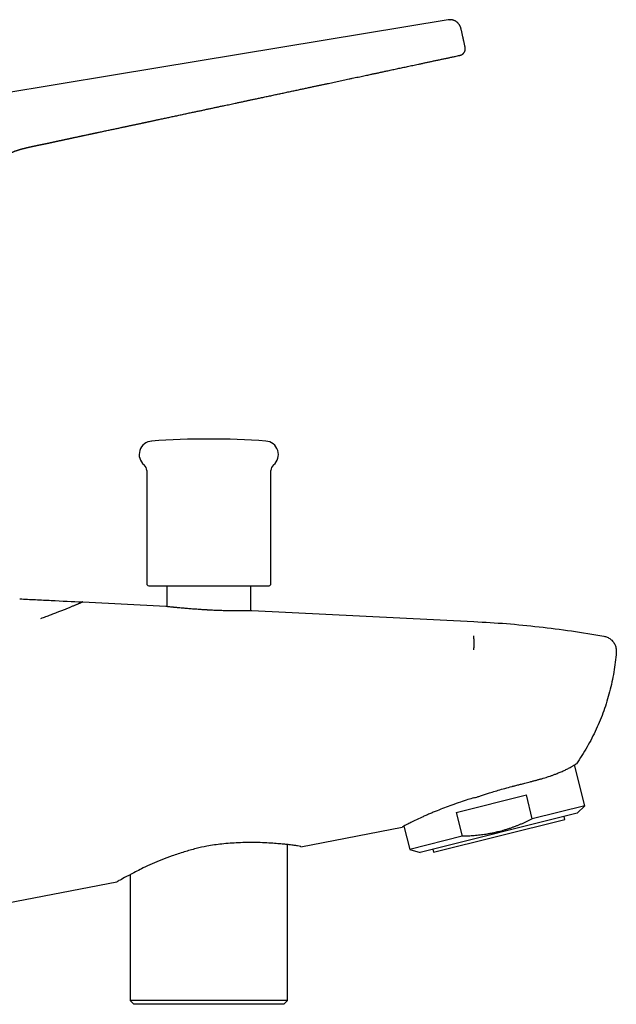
# Model space of a CAD drawing. Header units: millimetres. Extents: x 8 to 690, y 12 to 446.
# Tile 31 of 31: x 611 to 690, y 316 to 446. Entities that reach past the tile are written whole.
import ezdxf

# ---------------------------------------------------------------- set-up
doc = ezdxf.new("R2010")
doc.units = ezdxf.units.MM

msp = doc.modelspace()

# ---------------------------------------------------------------- linework, layer by layer
at = {"color": 7, "linetype": 'Continuous', "lineweight": 30}
for p, q in [((669.62, 445.24), (669.62, 445.24)), ((627.84, 386.51), (627.84, 371.46)), ((644.34, 371.46), (644.34, 386.51)), ((630.49, 371.21), (630.49, 368.49)), ((641.69, 367.93), (641.69, 371.21)), ((619.33, 369.06), (619.34, 369.06)), ((619.34, 369.06), (630.39, 368.51)), ((641.79, 367.94), (671.34, 366.46)), ((686.09, 341.99), (684.73, 347.42)), ((669, 341.11), (678.31, 343.43)), ((679.1, 340.25), (678.31, 343.43)), ((686.09, 341.99), (679.1, 340.25)), ((685.05, 340.99), (686.09, 341.99)), ((685.05, 340.99), (664.19, 335.79)), ((665.98, 335.82), (683.45, 340.18)), ((669, 341.11), (669.79, 337.93)), ((683.45, 340.18), (683.35, 340.56)), ((648.34, 336.55), (661.81, 339.14)), ((662.03, 339.27), (662.8, 336.18)), ((669.79, 337.93), (662.8, 336.18)), ((646.56, 316.11), (646.56, 336.83)), ((662.8, 336.18), (664.19, 335.79)), ((665.89, 336.21), (665.98, 335.82)), ((625.61, 332.83), (625.61, 316.11)), ((598.58, 327.01), (623.84, 331.86)), ((625.61, 316.11), (626.11, 315.61)), ((646.56, 316.11), (625.61, 316.11)), ((636.09, 315.61), (626.11, 315.61)), ((646.06, 315.61), (636.09, 315.61)), ((646.06, 315.61), (646.56, 316.11))]:
    msp.add_line(p, q, dxfattribs=at)
at = {"color": 7, "linetype": 'Continuous', "lineweight": 30, "flags": 128}
msp.add_lwpolyline([(667.9, 446.39), (623.42, 439.05), (608.42, 436.57), (593.41, 434.09), (578.94, 431.7)], dxfattribs=at)
at = {"color": 7, "linetype": 'Continuous', "lineweight": 30}
for centre, radius, start, end in [((628.62, 388.65), 1.79, 94.1882, 230.1385), ((636.08, 286.77), 103.94, 85.8104, 94.1894), ((643.55, 388.65), 1.79, 309.8615, 85.8118), ((626.84, 386.51), 1, 0, 50.1385), ((645.34, 386.51), 1, 129.8615, 180), ((628.09, 371.46), 0.25, 180, 270), ((644.09, 371.46), 0.25, 270, 360)]:
    msp.add_arc(centre, radius, start, end, dxfattribs=at)
for points, knots in [([(668.14, 446.42), (668.13, 446.42), (668.1, 446.42), (668.04, 446.41), (667.98, 446.41), (667.93, 446.4), (667.91, 446.4)], [0, 0, 0, 0, 0.101343, 0.395757, 0.696711, 1, 1, 1, 1]), ([(668.14, 446.41), (668.15, 446.41), (668.16, 446.42), (668.17, 446.42), (668.17, 446.42)], [0, 0, 0, 0, 0.9617, 1, 1, 1, 1]), ([(669.62, 445.24), (669.62, 445.27), (669.6, 445.33), (669.57, 445.43), (669.53, 445.52), (669.49, 445.62), (669.43, 445.71), (669.37, 445.8), (669.3, 445.89), (669.23, 445.97), (669.15, 446.04), (669.06, 446.11), (668.97, 446.18), (668.88, 446.23), (668.78, 446.28), (668.67, 446.33), (668.57, 446.36), (668.48, 446.38), (668.39, 446.4), (668.3, 446.41), (668.23, 446.41), (668.19, 446.41), (668.17, 446.41)], [0, 0, 0, 0, 0.046645, 0.094314, 0.142937, 0.192436, 0.242727, 0.293759, 0.345477, 0.397821, 0.450728, 0.504138, 0.558017, 0.612359, 0.667189, 0.722566, 0.778594, 0.825909, 0.873961, 0.922955, 0.973131, 1, 1, 1, 1]), ([(670.14, 442.93), (670.13, 442.98), (670.11, 443.07), (670.07, 443.22), (670.04, 443.37), (670.01, 443.52), (669.97, 443.66), (669.94, 443.81), (669.91, 443.96), (669.88, 444.11), (669.84, 444.26), (669.81, 444.4), (669.78, 444.55), (669.75, 444.7), (669.71, 444.85), (669.68, 444.99), (669.65, 445.12), (669.63, 445.21), (669.63, 445.24)], [0, 0, 0, 0, 0.06554, 0.130874, 0.195824, 0.260257, 0.324105, 0.387392, 0.450271, 0.512998, 0.575781, 0.638758, 0.702007, 0.765556, 0.829392, 0.893468, 0.957715, 1, 1, 1, 1]), ([(669.29, 441.64), (669.32, 441.65), (669.38, 441.66), (669.47, 441.68), (669.55, 441.7), (669.63, 441.73), (669.7, 441.76), (669.76, 441.79), (669.8, 441.82), (669.85, 441.86), (669.89, 441.89), (669.94, 441.94), (669.98, 441.98), (670.02, 442.03), (670.06, 442.09), (670.09, 442.16), (670.13, 442.23), (670.16, 442.31), (670.18, 442.38), (670.19, 442.46), (670.19, 442.53), (670.19, 442.62), (670.18, 442.7), (670.17, 442.79), (670.15, 442.87), (670.14, 442.93), (670.13, 442.96)], [0, 0, 0, 0, 0.052735, 0.105864, 0.159799, 0.215089, 0.271577, 0.306735, 0.341298, 0.375013, 0.407958, 0.440691, 0.473471, 0.506348, 0.539239, 0.582719, 0.625228, 0.666192, 0.705365, 0.74321, 0.780231, 0.824135, 0.867912, 0.911799, 0.95585, 1, 1, 1, 1]), ([(605.76, 415.62), (605.76, 415.64), (605.76, 415.7), (605.77, 415.8), (605.77, 415.91), (605.78, 416.02), (605.79, 416.11), (605.79, 416.2), (605.8, 416.28), (605.8, 416.35), (605.81, 416.42), (605.81, 416.48), (605.81, 416.52), (605.82, 416.56), (605.82, 416.6), (605.82, 416.63), (605.83, 416.68), (605.83, 416.73), (605.83, 416.79), (605.84, 416.85), (605.84, 416.91), (605.85, 416.97), (605.85, 417.05), (605.86, 417.13), (605.86, 417.22), (605.87, 417.32), (605.88, 417.42), (605.88, 417.54), (605.89, 417.66), (605.9, 417.79), (605.91, 417.93), (605.92, 418.08), (605.94, 418.23), (605.95, 418.38), (605.96, 418.54), (605.97, 418.69), (605.99, 418.85), (606, 418.99), (606.01, 419.13), (606.02, 419.26), (606.03, 419.38), (606.04, 419.49), (606.05, 419.59), (606.06, 419.68), (606.07, 419.75), (606.08, 419.81), (606.08, 419.87), (606.09, 419.93), (606.09, 419.99), (606.1, 420.06), (606.11, 420.14), (606.12, 420.22), (606.13, 420.29), (606.13, 420.34), (606.14, 420.4), (606.14, 420.44), (606.15, 420.48), (606.15, 420.5), (606.15, 420.52), (606.16, 420.54), (606.16, 420.56), (606.16, 420.58), (606.17, 420.62), (606.17, 420.66), (606.18, 420.71), (606.18, 420.77), (606.19, 420.84), (606.2, 420.92), (606.22, 421.07), (606.26, 421.38), (606.31, 421.71), (606.35, 421.97), (606.37, 422.1), (606.39, 422.23), (606.4, 422.33), (606.42, 422.41), (606.42, 422.47), (606.43, 422.52), (606.44, 422.58), (606.45, 422.63), (606.46, 422.68), (606.47, 422.71), (606.47, 422.74), (606.48, 422.77), (606.48, 422.79), (606.48, 422.81), (606.49, 422.84), (606.49, 422.87), (606.51, 422.95), (606.53, 423.05), (606.55, 423.18), (606.58, 423.32), (606.61, 423.46), (606.64, 423.61), (606.67, 423.78), (606.72, 423.97), (606.77, 424.18), (606.82, 424.41), (606.88, 424.63), (606.95, 424.87), (607.02, 425.11), (607.09, 425.33), (607.16, 425.53), (607.22, 425.7), (607.29, 425.88), (607.36, 426.07), (607.44, 426.24), (607.52, 426.41), (607.6, 426.58), (607.68, 426.73), (607.76, 426.88), (607.85, 427.02), (607.93, 427.15), (608.01, 427.27), (608.08, 427.37), (608.15, 427.45), (608.2, 427.52), (608.25, 427.58), (608.3, 427.63), (608.34, 427.68), (608.37, 427.71), (608.4, 427.74), (608.42, 427.77), (608.44, 427.78), (608.45, 427.79), (608.46, 427.8), (608.47, 427.82), (608.49, 427.84), (608.52, 427.87), (608.56, 427.9), (608.61, 427.95), (608.67, 428.01), (608.74, 428.07), (608.81, 428.13), (608.9, 428.2), (608.99, 428.27), (609.08, 428.33), (609.16, 428.39), (609.24, 428.43), (609.32, 428.48), (609.39, 428.53), (609.46, 428.57), (609.53, 428.6), (609.59, 428.64), (609.65, 428.67), (609.7, 428.69), (609.75, 428.72), (609.79, 428.74), (609.83, 428.76), (609.87, 428.77), (609.9, 428.79), (609.92, 428.8), (609.95, 428.81), (609.97, 428.82), (610.01, 428.84), (610.05, 428.85), (610.09, 428.87), (610.15, 428.9), (610.23, 428.93), (610.31, 428.96), (610.39, 428.99), (610.46, 429.01), (610.52, 429.03), (610.58, 429.05), (610.64, 429.07), (610.69, 429.09), (610.74, 429.11), (610.78, 429.12), (610.82, 429.13), (610.86, 429.14), (610.9, 429.16), (610.94, 429.17), (610.98, 429.18), (611.01, 429.19), (611.05, 429.2), (611.09, 429.21), (611.13, 429.22), (611.16, 429.23), (611.2, 429.24), (611.24, 429.25), (611.28, 429.26), (611.32, 429.28), (611.37, 429.29), (611.41, 429.3), (611.45, 429.31), (611.49, 429.32), (611.53, 429.33), (611.56, 429.34), (611.59, 429.35), (611.62, 429.35), (611.64, 429.36), (611.67, 429.36), (611.7, 429.37), (611.73, 429.38), (611.77, 429.39), (611.81, 429.4), (611.85, 429.41), (611.89, 429.42), (611.92, 429.43), (611.95, 429.43), (611.98, 429.44), (612, 429.44), (612.03, 429.45), (612.05, 429.46), (612.08, 429.46), (612.12, 429.47), (612.16, 429.48), (612.2, 429.49), (612.25, 429.5), (612.29, 429.51), (612.33, 429.52), (612.38, 429.53), (612.41, 429.54), (612.45, 429.54), (612.47, 429.55), (612.49, 429.55), (612.51, 429.56), (612.55, 429.57), (612.59, 429.58), (612.64, 429.59), (612.7, 429.6), (612.75, 429.61), (612.8, 429.62), (612.84, 429.63), (612.88, 429.64), (612.91, 429.64), (612.95, 429.65), (612.99, 429.66), (613.04, 429.67), (613.09, 429.68), (613.14, 429.69), (613.19, 429.7), (613.24, 429.71), (613.31, 429.73), (613.38, 429.74), (613.45, 429.76), (613.52, 429.77), (613.57, 429.78), (613.63, 429.79), (613.67, 429.8), (613.72, 429.81), (613.78, 429.82), (613.83, 429.84), (613.89, 429.85), (613.94, 429.86), (614, 429.87), (614.05, 429.88), (614.1, 429.89), (614.14, 429.9), (614.17, 429.91), (614.21, 429.91), (614.23, 429.92), (614.26, 429.93), (614.3, 429.93), (614.34, 429.94), (614.39, 429.95), (614.44, 429.96), (614.49, 429.97), (614.53, 429.98), (614.57, 429.99), (614.62, 430), (614.66, 430.01), (614.71, 430.02), (614.77, 430.03), (614.82, 430.04), (614.89, 430.06), (614.95, 430.07), (615.02, 430.08), (615.08, 430.1), (615.16, 430.11), (615.23, 430.13), (615.31, 430.15), (615.38, 430.16), (615.45, 430.18), (615.51, 430.19), (615.57, 430.2), (615.61, 430.21), (615.66, 430.22), (615.7, 430.23), (615.75, 430.24), (615.81, 430.25), (615.87, 430.27), (615.94, 430.28), (616.01, 430.3), (616.08, 430.31), (616.15, 430.32), (616.2, 430.34), (616.24, 430.35), (616.28, 430.35), (616.32, 430.36), (616.37, 430.37), (616.42, 430.38), (616.49, 430.4), (616.58, 430.42), (616.67, 430.44), (616.78, 430.46), (616.89, 430.48), (617.01, 430.51), (617.13, 430.54), (617.25, 430.56), (617.37, 430.59), (617.48, 430.61), (617.59, 430.63), (617.69, 430.66), (617.8, 430.68), (617.91, 430.7), (618.01, 430.73), (618.11, 430.75), (618.2, 430.77), (618.3, 430.79), (618.41, 430.81), (618.51, 430.83), (618.63, 430.86), (618.73, 430.88), (618.83, 430.9), (618.91, 430.92), (618.98, 430.93), (619.05, 430.95), (619.12, 430.96), (619.19, 430.98), (619.28, 431), (619.37, 431.02), (619.48, 431.04), (619.59, 431.06), (619.74, 431.1), (619.92, 431.13), (620.09, 431.17), (620.21, 431.2), (620.29, 431.21), (620.36, 431.23), (620.43, 431.24), (620.49, 431.26), (620.55, 431.27), (620.6, 431.28), (620.67, 431.29), (620.73, 431.31), (620.82, 431.33), (620.91, 431.35), (621.02, 431.37), (621.13, 431.39), (621.26, 431.42), (621.39, 431.45), (621.58, 431.49), (621.82, 431.54), (622.11, 431.6), (622.4, 431.66), (622.68, 431.72), (622.97, 431.78), (623.24, 431.84), (623.5, 431.89), (623.76, 431.95), (624.01, 432), (624.25, 432.05), (624.46, 432.1), (624.64, 432.13), (624.79, 432.17), (624.94, 432.2), (625.09, 432.23), (625.23, 432.26), (625.37, 432.29), (625.52, 432.32), (625.68, 432.36), (625.86, 432.39), (626.03, 432.43), (626.2, 432.47), (626.37, 432.5), (626.53, 432.54), (626.69, 432.57), (626.84, 432.6), (626.99, 432.63), (627.12, 432.66), (627.23, 432.69), (627.34, 432.71), (627.43, 432.73), (627.53, 432.75), (627.63, 432.77), (627.73, 432.79), (627.85, 432.82), (627.99, 432.85), (628.13, 432.88), (628.29, 432.91), (628.45, 432.95), (628.62, 432.98), (628.79, 433.02), (628.97, 433.06), (629.15, 433.1), (629.47, 433.16), (629.91, 433.26), (630.49, 433.38), (631.07, 433.51), (631.67, 433.63), (632.27, 433.76), (632.88, 433.89), (633.38, 434), (633.76, 434.08), (634.03, 434.14), (634.3, 434.19), (634.55, 434.25), (634.8, 434.3), (635.05, 434.35), (635.29, 434.4), (635.54, 434.46), (635.78, 434.51), (636.02, 434.56), (636.25, 434.61), (636.48, 434.66), (636.72, 434.71), (636.95, 434.76), (637.18, 434.8), (637.41, 434.85), (637.65, 434.91), (637.9, 434.96), (638.19, 435.02), (638.51, 435.09), (638.87, 435.16), (639.23, 435.24), (639.64, 435.33), (640.08, 435.42), (640.56, 435.52), (640.94, 435.61), (641.23, 435.67), (641.43, 435.71), (641.63, 435.75), (641.84, 435.8), (642.07, 435.84), (642.3, 435.89), (642.56, 435.95), (642.83, 436.01), (643.11, 436.07), (643.4, 436.13), (643.7, 436.19), (644.01, 436.26), (644.32, 436.32), (644.63, 436.39), (644.94, 436.46), (645.24, 436.52), (645.53, 436.58), (645.82, 436.64), (646.13, 436.71), (646.44, 436.78), (646.77, 436.85), (647.09, 436.91), (647.4, 436.98), (647.7, 437.04), (647.99, 437.11), (648.27, 437.17), (648.54, 437.22), (648.81, 437.28), (649.07, 437.34), (649.33, 437.39), (649.58, 437.44), (649.82, 437.5), (650.05, 437.55), (650.28, 437.59), (650.49, 437.64), (650.78, 437.7), (651.13, 437.77), (651.56, 437.87), (652.11, 437.98), (652.77, 438.12), (653.56, 438.29), (654.22, 438.43), (654.75, 438.54), (655.16, 438.63), (655.56, 438.72), (655.95, 438.8), (656.34, 438.88), (656.7, 438.96), (657.05, 439.03), (657.37, 439.1), (657.64, 439.16), (657.87, 439.21), (658.06, 439.25), (658.26, 439.29), (658.46, 439.33), (658.68, 439.38), (658.91, 439.43), (659.15, 439.48), (659.39, 439.53), (659.64, 439.59), (659.92, 439.64), (660.22, 439.71), (660.54, 439.78), (660.87, 439.85), (661.2, 439.92), (661.53, 439.99), (661.86, 440.06), (662.19, 440.13), (662.52, 440.2), (662.87, 440.27), (663.22, 440.35), (663.58, 440.42), (663.97, 440.51), (664.38, 440.59), (664.82, 440.69), (665.26, 440.78), (665.72, 440.88), (666.18, 440.98), (666.65, 441.08), (667.12, 441.18), (667.59, 441.28), (668.04, 441.37), (668.51, 441.47), (668.93, 441.56), (669.19, 441.62), (669.29, 441.64)], [0, 0, 0, 0, 0.000858, 0.00243, 0.003899, 0.005264, 0.006527, 0.007687, 0.008744, 0.009683, 0.010522, 0.011262, 0.011903, 0.012398, 0.012812, 0.013252, 0.013821, 0.014523, 0.015288, 0.016117, 0.01691, 0.017761, 0.018713, 0.019776, 0.02095, 0.022234, 0.02363, 0.025135, 0.026752, 0.028479, 0.030315, 0.032261, 0.034195, 0.036226, 0.038339, 0.040383, 0.042323, 0.044268, 0.046096, 0.047809, 0.049406, 0.050888, 0.052255, 0.053248, 0.054169, 0.055019, 0.055797, 0.056523, 0.057308, 0.058281, 0.059352, 0.060522, 0.061257, 0.062026, 0.062762, 0.063381, 0.063792, 0.064127, 0.064388, 0.06458, 0.064794, 0.06515, 0.065592, 0.066121, 0.066828, 0.067646, 0.068576, 0.069593, 0.070617, 0.074634, 0.081793, 0.083573, 0.085289, 0.086929, 0.088495, 0.089286, 0.090057, 0.090807, 0.091537, 0.092247, 0.09289, 0.093356, 0.093745, 0.094055, 0.094293, 0.094548, 0.094958, 0.095455, 0.096039, 0.097767, 0.099622, 0.101385, 0.103248, 0.10521, 0.10727, 0.110051, 0.112935, 0.115919, 0.119002, 0.122184, 0.125469, 0.128862, 0.131261, 0.133715, 0.136228, 0.1388, 0.141349, 0.143804, 0.146162, 0.148421, 0.150649, 0.152769, 0.15478, 0.156681, 0.158472, 0.15966, 0.160795, 0.161876, 0.162902, 0.163623, 0.164245, 0.164768, 0.165192, 0.165414, 0.165594, 0.165802, 0.166095, 0.166473, 0.166937, 0.167483, 0.168499, 0.169613, 0.170823, 0.172129, 0.173533, 0.175034, 0.176633, 0.177788, 0.17899, 0.180202, 0.181343, 0.182411, 0.183405, 0.184327, 0.185174, 0.185956, 0.186663, 0.187295, 0.187852, 0.188335, 0.188764, 0.189123, 0.189473, 0.189855, 0.190335, 0.190917, 0.1916, 0.192384, 0.193687, 0.194913, 0.19606, 0.197131, 0.198126, 0.199034, 0.199904, 0.200742, 0.201548, 0.202287, 0.203002, 0.203701, 0.204389, 0.205066, 0.205764, 0.206385, 0.207072, 0.207827, 0.208638, 0.209339, 0.20988, 0.210683, 0.21155, 0.212485, 0.213516, 0.214396, 0.215333, 0.216225, 0.217026, 0.217694, 0.218295, 0.218828, 0.219345, 0.219934, 0.220596, 0.221332, 0.222207, 0.223125, 0.224008, 0.224843, 0.225629, 0.22617, 0.226711, 0.227252, 0.227794, 0.228337, 0.228924, 0.229612, 0.230444, 0.231264, 0.232068, 0.232852, 0.233575, 0.234352, 0.235028, 0.235617, 0.235936, 0.236237, 0.236605, 0.237084, 0.237818, 0.238568, 0.239331, 0.240107, 0.240808, 0.241398, 0.241877, 0.242291, 0.242787, 0.243367, 0.244019, 0.244678, 0.245337, 0.245994, 0.246652, 0.247689, 0.248676, 0.249612, 0.250499, 0.251319, 0.252019, 0.252661, 0.253357, 0.254169, 0.254891, 0.255685, 0.256553, 0.257456, 0.258193, 0.258858, 0.259451, 0.259973, 0.260422, 0.260807, 0.261228, 0.261716, 0.262353, 0.263077, 0.263856, 0.264589, 0.265268, 0.265894, 0.266469, 0.267231, 0.26798, 0.268751, 0.269619, 0.270593, 0.271565, 0.272516, 0.273488, 0.274557, 0.275698, 0.276835, 0.277912, 0.278929, 0.279781, 0.280549, 0.281224, 0.281816, 0.282448, 0.283157, 0.283939, 0.284765, 0.285757, 0.286803, 0.287826, 0.288728, 0.289508, 0.290035, 0.290533, 0.291078, 0.291671, 0.292313, 0.293359, 0.294514, 0.295778, 0.297151, 0.298634, 0.300227, 0.301908, 0.303543, 0.305113, 0.306616, 0.308054, 0.309425, 0.310956, 0.312395, 0.313743, 0.314999, 0.316273, 0.317593, 0.318986, 0.320452, 0.321991, 0.32357, 0.324734, 0.325818, 0.326821, 0.327744, 0.328613, 0.32954, 0.330747, 0.332056, 0.333468, 0.334981, 0.336513, 0.339435, 0.342241, 0.343392, 0.344468, 0.34545, 0.34634, 0.347137, 0.347842, 0.348602, 0.349435, 0.350353, 0.351357, 0.352663, 0.354091, 0.355639, 0.357309, 0.359101, 0.361014, 0.364928, 0.368818, 0.372662, 0.376462, 0.380217, 0.383929, 0.38739, 0.390814, 0.394179, 0.39742, 0.400531, 0.402674, 0.40475, 0.406761, 0.408706, 0.410584, 0.412467, 0.414424, 0.416662, 0.41899, 0.421389, 0.423716, 0.425943, 0.428196, 0.430335, 0.432357, 0.434259, 0.436042, 0.437705, 0.438928, 0.440154, 0.441446, 0.442804, 0.444228, 0.445717, 0.447592, 0.449561, 0.451626, 0.453786, 0.456042, 0.45835, 0.46075, 0.463242, 0.465789, 0.473382, 0.481085, 0.4889, 0.496825, 0.50486, 0.513006, 0.521262, 0.524924, 0.528525, 0.532041, 0.535471, 0.538816, 0.542075, 0.545248, 0.548639, 0.551926, 0.555109, 0.558188, 0.561164, 0.564411, 0.567525, 0.570535, 0.57359, 0.576863, 0.58021, 0.58363, 0.588326, 0.593153, 0.598083, 0.602989, 0.609475, 0.615895, 0.622251, 0.624764, 0.627387, 0.630122, 0.632971, 0.635932, 0.639007, 0.64249, 0.646107, 0.64986, 0.653747, 0.65777, 0.661927, 0.666219, 0.670273, 0.674375, 0.678406, 0.682363, 0.686245, 0.690052, 0.694523, 0.698886, 0.703141, 0.707289, 0.71133, 0.715193, 0.718953, 0.722608, 0.72616, 0.729712, 0.733154, 0.736486, 0.739707, 0.742818, 0.745818, 0.748707, 0.751487, 0.757178, 0.762907, 0.768675, 0.779072, 0.789594, 0.80024, 0.80561, 0.81101, 0.816368, 0.821632, 0.826804, 0.831881, 0.836272, 0.840591, 0.844838, 0.847307, 0.849816, 0.852407, 0.85508, 0.858058, 0.861133, 0.864303, 0.86757, 0.870931, 0.874389, 0.878586, 0.882917, 0.88738, 0.891975, 0.896191, 0.900512, 0.904939, 0.909468, 0.914093, 0.91881, 0.923622, 0.928526, 0.934246, 0.940088, 0.946051, 0.952137, 0.958344, 0.964672, 0.971122, 0.97714, 0.98326, 0.989481, 0.995803, 1, 1, 1, 1]), ([(628.09, 371.21), (628.09, 371.21), (628.09, 371.21), (628.09, 371.21), (628.1, 371.21), (628.11, 371.21), (628.13, 371.21), (628.16, 371.21), (628.2, 371.21), (628.25, 371.21), (628.31, 371.21), (628.37, 371.21), (628.43, 371.21), (628.49, 371.21), (628.56, 371.21), (628.63, 371.21), (628.71, 371.21), (628.79, 371.21), (628.87, 371.21), (628.97, 371.21), (629.07, 371.21), (629.19, 371.21), (629.31, 371.21), (629.44, 371.21), (629.57, 371.21), (629.71, 371.21), (629.87, 371.21), (630.03, 371.21), (630.22, 371.21), (630.41, 371.21), (630.6, 371.21), (630.81, 371.21), (631.01, 371.21), (631.2, 371.21), (631.38, 371.21), (631.57, 371.21), (631.77, 371.21), (631.96, 371.21), (632.16, 371.21), (632.34, 371.21), (632.51, 371.21), (632.66, 371.21), (632.8, 371.21), (632.95, 371.21), (633.1, 371.21), (633.26, 371.21), (633.43, 371.21), (633.61, 371.21), (633.79, 371.21), (633.99, 371.21), (634.22, 371.21), (634.47, 371.21), (634.72, 371.21), (634.98, 371.21), (635.15, 371.21), (635.23, 371.21)], [0, 0, 0, 0, 0.005371, 0.020754, 0.036151, 0.051569, 0.067914, 0.091246, 0.114541, 0.137826, 0.161129, 0.184476, 0.201779, 0.219046, 0.236288, 0.253516, 0.270742, 0.287976, 0.305229, 0.322512, 0.342706, 0.362853, 0.38297, 0.403074, 0.423183, 0.443315, 0.463486, 0.487041, 0.510535, 0.533996, 0.557451, 0.58093, 0.604459, 0.624231, 0.643957, 0.663655, 0.683342, 0.703033, 0.722745, 0.742494, 0.756385, 0.770252, 0.784102, 0.797939, 0.81177, 0.8256, 0.841907, 0.85823, 0.874579, 0.890036, 0.912042, 0.934018, 0.955988, 0.977974, 1, 1, 1, 1]), ([(635.23, 371.21), (635.31, 371.21), (635.46, 371.21), (635.69, 371.21), (635.92, 371.21), (636.13, 371.21), (636.33, 371.21), (636.51, 371.21), (636.69, 371.21), (636.91, 371.21), (637.15, 371.21), (637.42, 371.21), (637.69, 371.21), (637.96, 371.21), (638.2, 371.21), (638.42, 371.21), (638.61, 371.21), (638.8, 371.21), (638.99, 371.21), (639.18, 371.21), (639.36, 371.21), (639.54, 371.21), (639.74, 371.21), (639.93, 371.21), (640.14, 371.21), (640.34, 371.21), (640.54, 371.21), (640.73, 371.21), (640.92, 371.21), (641.12, 371.21), (641.32, 371.21), (641.53, 371.21), (641.72, 371.21), (641.92, 371.21), (642.1, 371.21), (642.27, 371.21), (642.42, 371.21), (642.56, 371.21), (642.69, 371.21), (642.82, 371.21), (642.94, 371.21), (643.06, 371.21), (643.16, 371.21), (643.24, 371.21), (643.31, 371.21), (643.38, 371.21), (643.45, 371.21), (643.51, 371.21), (643.57, 371.21), (643.63, 371.21), (643.69, 371.21), (643.75, 371.21), (643.81, 371.21), (643.87, 371.21), (643.92, 371.21), (643.97, 371.21), (644.01, 371.21), (644.04, 371.21), (644.06, 371.21), (644.08, 371.21), (644.09, 371.21), (644.09, 371.21), (644.09, 371.21)], [0, 0, 0, 0, 0.017135, 0.034237, 0.05132, 0.068398, 0.081823, 0.095261, 0.108718, 0.12298, 0.143339, 0.163665, 0.183982, 0.204315, 0.224687, 0.239785, 0.254851, 0.269896, 0.284929, 0.299959, 0.314997, 0.330051, 0.345132, 0.362752, 0.380331, 0.397884, 0.415426, 0.432973, 0.450539, 0.46814, 0.488693, 0.509192, 0.529663, 0.55013, 0.570616, 0.591147, 0.608398, 0.625611, 0.642799, 0.659976, 0.677158, 0.694357, 0.71159, 0.723711, 0.735811, 0.747895, 0.759969, 0.772037, 0.784105, 0.798334, 0.812576, 0.826841, 0.840333, 0.859539, 0.878716, 0.897885, 0.917066, 0.936279, 0.953419, 0.970524, 0.987608, 1, 1, 1, 1]), ([(610.94, 369.48), (611.64, 369.44), (613.04, 369.37), (615.84, 369.23), (617.94, 369.13), (619.34, 369.06)], [0, 0, 0, 0, 0.24992, 0.499956, 1, 1, 1, 1]), ([(619.33, 369.06), (619.33, 369.06), (619.33, 369.06), (619.31, 369.05), (619.29, 369.04), (619.25, 369.02), (619.2, 369), (619.13, 368.97), (619.06, 368.94), (618.98, 368.9), (618.88, 368.86), (618.77, 368.82), (618.65, 368.77), (618.52, 368.71), (618.38, 368.65), (618.22, 368.59), (618.06, 368.52), (617.88, 368.45), (617.7, 368.37), (617.5, 368.29), (617.29, 368.21), (617.08, 368.12), (616.85, 368.03), (616.62, 367.93), (616.37, 367.84), (616.12, 367.74), (615.86, 367.64), (615.58, 367.53), (615.29, 367.42), (615, 367.31), (614.69, 367.19), (614.37, 367.07), (614.04, 366.95), (613.82, 366.87), (613.7, 366.83)], [0, 0, 0, 0, 0.016981, 0.049017, 0.080985, 0.112896, 0.144762, 0.176028, 0.207273, 0.238509, 0.269748, 0.301638, 0.333554, 0.365508, 0.397511, 0.429575, 0.461712, 0.493934, 0.525883, 0.557757, 0.589567, 0.621323, 0.653035, 0.684147, 0.715235, 0.74631, 0.777381, 0.80909, 0.840814, 0.872564, 0.904347, 0.936175, 0.968056, 1, 1, 1, 1]), ([(619.31, 369.06), (619.31, 369.06), (619.29, 369.06), (619.28, 369.06), (619.26, 369.06)], [0, 0, 0, 0, 0.243131, 1, 1, 1, 1]), ([(619.31, 369.06), (619.31, 369.06), (619.29, 369.06), (619.28, 369.06), (619.26, 369.06)], [0, 0, 0, 0, 0.24313, 1, 1, 1, 1]), ([(630.39, 368.51), (630.4, 368.51), (630.44, 368.5), (630.73, 368.46), (631.1, 368.42), (631.41, 368.39), (631.55, 368.38), (631.71, 368.36), (631.88, 368.34), (632.2, 368.31), (632.71, 368.26), (633.4, 368.21), (634.04, 368.16), (634.63, 368.12), (635.12, 368.08), (635.47, 368.06), (635.69, 368.04), (635.81, 368.04), (635.91, 368.03), (636, 368.03), (636.28, 368.01), (636.77, 367.99), (637.47, 367.96), (638.29, 367.94), (639.21, 367.92), (640.02, 367.92), (640.62, 367.92), (641.03, 367.92), (641.42, 367.93), (641.72, 367.93), (641.77, 367.94), (641.79, 367.94)], [0, 0, 0, 0, 0.054867, 0.114788, 0.179778, 0.193411, 0.207248, 0.22129, 0.235536, 0.249988, 0.300832, 0.34608, 0.385726, 0.41977, 0.448207, 0.471036, 0.478598, 0.485262, 0.491028, 0.495896, 0.499866, 0.538238, 0.577899, 0.618894, 0.68283, 0.749771, 0.791518, 0.833237, 0.874955, 0.937477, 1, 1, 1, 1]), ([(671.34, 366.46), (672.78, 366.38), (675.67, 366.21), (680, 365.78), (684.32, 365.24), (687.19, 364.76), (688.63, 364.52)], [0, 0, 0, 0, 0.24933, 0.498945, 0.749069, 1, 1, 1, 1]), ([(671.34, 362.68), (671.34, 362.73), (671.34, 362.82), (671.35, 362.95), (671.35, 363.08), (671.35, 363.21), (671.35, 363.34), (671.35, 363.46), (671.36, 363.57), (671.36, 363.68), (671.35, 363.78), (671.35, 363.88), (671.35, 363.98), (671.35, 364.06), (671.35, 364.15), (671.34, 364.22), (671.34, 364.3), (671.34, 364.36), (671.33, 364.42), (671.33, 364.46), (671.32, 364.5), (671.32, 364.53), (671.31, 364.54)], [0, 0, 0, 0, 0.052355, 0.104575, 0.156736, 0.208895, 0.261085, 0.313325, 0.362629, 0.411975, 0.461351, 0.51074, 0.560125, 0.60949, 0.658819, 0.708103, 0.757339, 0.806536, 0.854834, 0.903144, 0.951511, 1, 1, 1, 1]), ([(688.63, 364.52), (688.7, 364.5), (688.85, 364.47), (689.08, 364.39), (689.29, 364.27), (689.5, 364.13), (689.69, 363.97), (689.86, 363.77), (690.01, 363.56), (690.12, 363.33), (690.2, 363.1), (690.26, 362.86), (690.28, 362.62), (690.27, 362.46), (690.27, 362.39)], [0, 0, 0, 0, 0.0776241, 0.1581864, 0.2412639, 0.3263331, 0.4127846, 0.4999459, 0.5871105, 0.673572, 0.7586574, 0.8417566, 0.9223455, 1, 1, 1, 1]), ([(690.27, 362.39), (690.23, 361.94), (690.15, 361.06), (689.95, 359.74), (689.7, 358.43), (689.39, 357.14), (689.03, 355.86), (688.61, 354.6), (688.14, 353.36), (687.6, 352.15), (687.03, 350.96), (686.39, 349.79), (685.7, 348.66), (685.21, 347.92), (684.96, 347.55)], [0, 0, 0, 0, 0.084089, 0.167555, 0.25076, 0.334106, 0.41751, 0.500996, 0.584306, 0.667134, 0.750043, 0.833083, 0.916189, 1, 1, 1, 1]), ([(671.34, 343.03), (671.41, 343.06), (671.6, 343.11), (671.93, 343.21), (672.37, 343.35), (672.88, 343.51), (673.36, 343.67), (673.93, 343.85), (674.61, 344.06), (675.49, 344.31), (676.09, 344.47), (676.4, 344.55), (676.4, 344.55), (676.4, 344.55), (676.4, 344.55), (676.4, 344.55), (676.4, 344.55), (676.41, 344.55), (676.41, 344.55), (676.41, 344.55), (676.41, 344.56), (676.43, 344.56), (676.49, 344.58), (676.61, 344.61), (676.81, 344.66), (677.13, 344.74), (677.57, 344.85), (678.15, 345), (678.65, 345.13), (679.02, 345.22), (679.22, 345.28), (679.42, 345.33), (679.61, 345.38), (679.8, 345.43), (679.97, 345.48), (680.23, 345.55), (680.56, 345.64), (680.93, 345.75), (681.29, 345.87), (681.65, 345.99), (682.03, 346.13), (682.48, 346.31), (682.97, 346.51), (683.48, 346.74), (683.88, 346.94), (684.16, 347.09), (684.35, 347.2), (684.51, 347.29), (684.64, 347.37), (684.77, 347.44), (684.87, 347.51), (684.95, 347.55), (684.96, 347.55), (684.96, 347.55)], [0, 0, 0, 0, 0.011214, 0.027653, 0.049318, 0.076211, 0.102928, 0.12095, 0.159986, 0.203028, 0.250083, 0.250085, 0.250086, 0.250088, 0.250092, 0.250098, 0.25011, 0.250133, 0.250179, 0.250273, 0.250486, 0.251004, 0.252842, 0.259269, 0.269364, 0.283127, 0.307182, 0.337757, 0.37485, 0.386718, 0.398267, 0.409496, 0.420407, 0.430999, 0.441271, 0.451225, 0.476954, 0.500274, 0.522451, 0.547219, 0.574581, 0.604539, 0.64852, 0.697122, 0.750344, 0.779289, 0.807344, 0.83451, 0.860789, 0.886184, 0.926547, 0.96448, 1, 1, 1, 1]), ([(671.34, 343.03), (671.07, 342.96), (670.46, 342.78), (669.47, 342.45), (668.43, 342.08), (667.39, 341.69), (666.58, 341.38), (665.92, 341.11), (665.42, 340.9), (664.92, 340.69), (664.25, 340.38), (663.49, 340.03), (662.79, 339.68), (662.3, 339.43), (662, 339.26), (661.84, 339.16), (661.82, 339.14), (661.81, 339.14)], [0, 0, 0, 0, 0.0494702, 0.1124632, 0.1890053, 0.2553286, 0.3292876, 0.3691463, 0.4109166, 0.4545988, 0.500193, 0.6021092, 0.6965491, 0.7835304, 0.8630763, 0.9352184, 1, 1, 1, 1]), ([(679.1, 340.25), (678.98, 340.19), (678.74, 340.07), (678.38, 339.89), (678.01, 339.72), (677.64, 339.56), (677.27, 339.41), (676.9, 339.26), (676.52, 339.12), (676.27, 339.03), (676.01, 338.94), (675.75, 338.86), (675.37, 338.74), (674.99, 338.63), (674.59, 338.53), (674.18, 338.43), (673.77, 338.34), (673.35, 338.26), (672.94, 338.19), (672.54, 338.13), (672.15, 338.08), (671.76, 338.04), (671.37, 338), (670.98, 337.97), (670.58, 337.95), (670.19, 337.94), (669.92, 337.93), (669.79, 337.93)], [0, 0, 0, 0, 0.041539, 0.083084, 0.124628, 0.166166, 0.207714, 0.24927, 0.290826, 0.332373, 0.333156, 0.374516, 0.415885, 0.457253, 0.498612, 0.542592, 0.586582, 0.630572, 0.674552, 0.715126, 0.755707, 0.796289, 0.836864, 0.877645, 0.918431, 0.959218, 1, 1, 1, 1]), ([(648.34, 336.55), (648.32, 336.56), (648.29, 336.58), (647.98, 336.65), (647.44, 336.73), (646.87, 336.8), (646.19, 336.87), (645.46, 336.93), (644.25, 337.03), (642.46, 337.12), (640.12, 337.09), (637.9, 336.94), (636, 336.67), (634.33, 336.29), (632.77, 335.86), (631.24, 335.34), (629.8, 334.81), (628.52, 334.28), (627.11, 333.6), (625.73, 332.89), (624.61, 332.3), (623.95, 331.93), (623.87, 331.88), (623.84, 331.86)], [0, 0, 0, 0, 0.033112, 0.086212, 0.120294, 0.159378, 0.188226, 0.219299, 0.251061, 0.324321, 0.389721, 0.447426, 0.498383, 0.536252, 0.578674, 0.624692, 0.666394, 0.708237, 0.750759, 0.819817, 0.884098, 0.943996, 1, 1, 1, 1])]:
    msp.add_open_spline(points, degree=3, knots=knots, dxfattribs=at)

doc.saveas('drawing.dxf')
